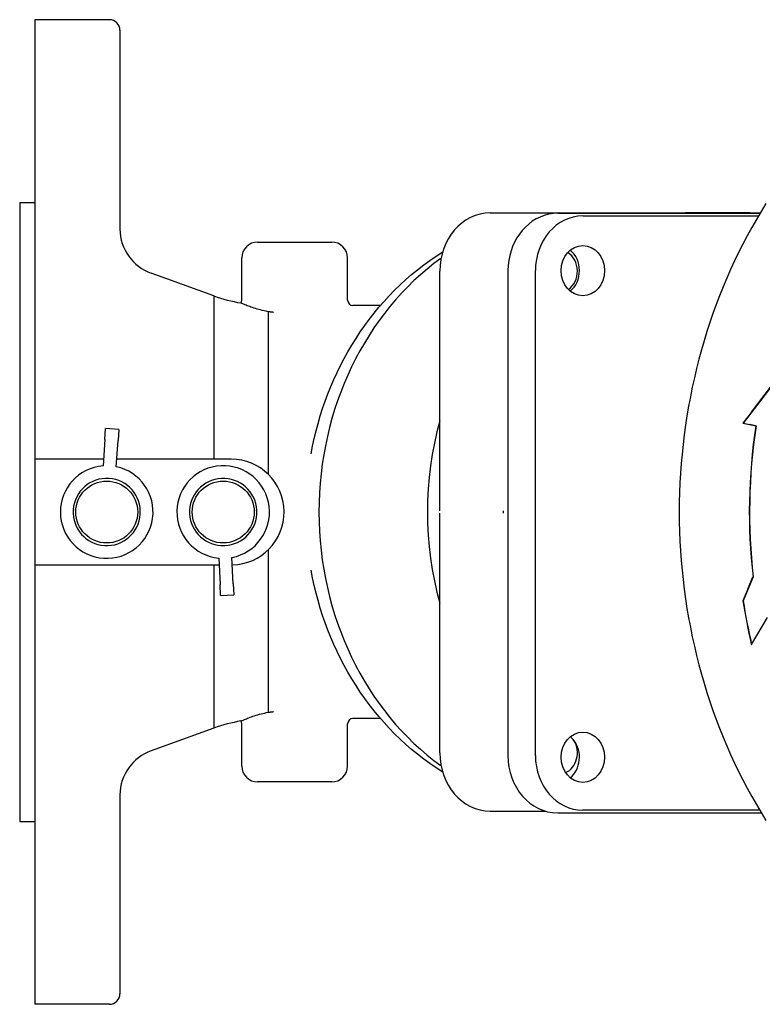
# Model space of a CAD drawing. Header units: millimetres. Extents: x 1102 to 3603, y 544 to 1472.
# Tile 15 of 17: x 1104 to 1244, y 1279 to 1465. Entities that reach past the tile are written whole.
import ezdxf

# ---------------------------------------------------------------- set-up
doc = ezdxf.new("R2010")
doc.units = ezdxf.units.MM
doc.layers.add('DETAIL', color=2, linetype='Continuous')

msp = doc.modelspace()

# ---------------------------------------------------------------- linework, layer by layer
at = {"layer": 'DETAIL'}
for p, q in [((1106.96, 1465.38), (1106.96, 1279.37)), ((1121.03, 1465.38), (1106.96, 1465.38)), ((1123.03, 1463.38), (1123.03, 1425.8)), ((1104.09, 1430.83), (1106.96, 1430.84)), ((1104.09, 1430.83), (1104.09, 1313.92)), ((1192.96, 1428.87), (1205.96, 1428.87)), ((1205.7, 1428.82), (1243.92, 1428.82)), ((1205.96, 1428.87), (1243.95, 1428.87)), ((1229.73, 1428.87), (1229.94, 1428.87)), ((1242.03, 1428.87), (1230.03, 1428.87)), ((1242.03, 1428.87), (1243.95, 1428.87)), ((1210.45, 1428.32), (1243.62, 1428.32)), ((1149.03, 1423.37), (1163.03, 1423.37)), ((1146.03, 1412.38), (1146.03, 1420.37)), ((1166.03, 1412.38), (1166.03, 1420.37)), ((1140.77, 1413.19), (1128.95, 1417.49)), ((1183.44, 1372.6), (1183.44, 1417.87)), ((1196.31, 1417.97), (1196.31, 1326.37)), ((1201.5, 1326.37), (1201.5, 1417.97)), ((1140.77, 1413.19), (1140.77, 1382.37)), ((1151, 1410.21), (1151, 1379.55)), ((1172.24, 1411.38), (1167.03, 1411.38)), ((1246.14, 1396.18), (1240.73, 1389.14)), ((1242.28, 1391.22), (1246.09, 1396.18)), ((1242.28, 1391.22), (1240.68, 1389.14)), ((1120.17, 1386.05), (1120.31, 1388.15)), ((1122.81, 1387.98), (1120.31, 1388.15)), ((1122.81, 1387.98), (1122.67, 1385.89)), ((1240.68, 1389.14), (1241.9, 1388.89)), ((1240.68, 1389.14), (1240.73, 1389.14)), ((1240.73, 1389.14), (1243.17, 1388.64)), ((1243.12, 1388.64), (1241.9, 1388.89)), ((1243.12, 1388.64), (1243.17, 1388.64)), ((1120.17, 1386.05), (1119.85, 1381.1)), ((1122.34, 1380.93), (1122.67, 1385.89)), ((1107.03, 1381.87), (1107.03, 1382.37)), ((1119.93, 1382.37), (1107.03, 1382.37)), ((1144.03, 1382.37), (1122.44, 1382.37)), ((1107.03, 1362.87), (1107.03, 1381.87)), ((1183.44, 1326.87), (1183.44, 1372.14)), ((1141.69, 1363.66), (1141.93, 1358.7)), ((1144.43, 1358.82), (1144.19, 1363.78)), ((1151, 1365.2), (1151, 1334.54)), ((1107.03, 1362.37), (1107.03, 1362.87)), ((1107.03, 1362.37), (1141.76, 1362.37)), ((1140.77, 1362.37), (1140.77, 1331.56)), ((1242.63, 1360.13), (1240.73, 1355.6)), ((1241.61, 1357.82), (1242.58, 1360.13)), ((1242.58, 1360.13), (1242.63, 1360.13)), ((1142.03, 1356.61), (1141.93, 1358.7)), ((1144.43, 1358.82), (1144.53, 1356.73)), ((1142.03, 1356.61), (1144.53, 1356.73)), ((1241.61, 1357.82), (1240.68, 1355.6)), ((1240.68, 1355.6), (1240.73, 1355.6)), ((1242.31, 1347.37), (1245.31, 1352.45)), ((1242.26, 1347.37), (1242.31, 1347.37)), ((1146.03, 1324.37), (1146.03, 1332.37)), ((1166.03, 1324.37), (1166.03, 1332.37)), ((1172.24, 1333.37), (1167.03, 1333.37)), ((1140.77, 1331.56), (1128.95, 1327.26)), ((1163.03, 1321.37), (1149.03, 1321.37)), ((1123.03, 1318.95), (1123.03, 1281.37)), ((1192.96, 1315.87), (1203.36, 1315.87)), ((1205.7, 1315.53), (1244.16, 1315.53)), ((1243.86, 1316.03), (1210.45, 1316.03)), ((1104.09, 1313.92), (1106.96, 1313.91)), ((1121.03, 1279.37), (1106.96, 1279.37))]:
    msp.add_line(p, q, dxfattribs=at)
at = {"layer": 'DETAIL', "flags": 128}
for points in [[(1245.04, 1430.65), (1244.12, 1429.15), (1243.22, 1427.64), (1242.35, 1426.11), (1241.5, 1424.55), (1240.68, 1422.99), (1239.88, 1421.4), (1239.11, 1419.8), (1238.36, 1418.18), (1237.65, 1416.55), (1236.95, 1414.9), (1236.29, 1413.23), (1235.65, 1411.56), (1235.03, 1409.87), (1234.45, 1408.16), (1233.89, 1406.45), (1233.36, 1404.72), (1232.85, 1402.99), (1232.38, 1401.24), (1231.93, 1399.48), (1231.51, 1397.72), (1231.12, 1395.94), (1230.76, 1394.16), (1230.42, 1392.37), (1230.12, 1390.57), (1229.84, 1388.77), (1229.59, 1386.96), (1229.38, 1385.15), (1229.19, 1383.33), (1229.03, 1381.51), (1228.89, 1379.69), (1228.79, 1377.86), (1228.72, 1376.03), (1228.67, 1374.2), (1228.66, 1372.37), (1228.67, 1370.54), (1228.72, 1368.71), (1228.79, 1366.89), (1228.89, 1365.06), (1229.02, 1363.23), (1229.18, 1361.41), (1229.37, 1359.6), (1229.59, 1357.78), (1229.84, 1355.98), (1230.12, 1354.17), (1230.42, 1352.38), (1230.76, 1350.59), (1231.12, 1348.8), (1231.51, 1347.03), (1231.93, 1345.26), (1232.38, 1343.51), (1232.85, 1341.76), (1233.36, 1340.02), (1233.89, 1338.3), (1234.45, 1336.58), (1235.03, 1334.88), (1235.64, 1333.19), (1236.28, 1331.51), (1236.95, 1329.85), (1237.64, 1328.2), (1238.36, 1326.57), (1239.11, 1324.95), (1239.88, 1323.35), (1240.68, 1321.76), (1241.5, 1320.19), (1242.35, 1318.64), (1243.22, 1317.11), (1244.12, 1315.6), (1245.04, 1314.1)], [(1159.14, 1383.34), (1159.42, 1384.79), (1159.73, 1386.24), (1160.07, 1387.68), (1160.45, 1389.1), (1160.87, 1390.52), (1161.31, 1391.92), (1161.79, 1393.32), (1162.31, 1394.7), (1162.86, 1396.06), (1163.44, 1397.42), (1164.05, 1398.75), (1164.7, 1400.07), (1165.38, 1401.37), (1166.09, 1402.65), (1166.84, 1403.92), (1167.61, 1405.16), (1168.42, 1406.38), (1169.26, 1407.58), (1170.12, 1408.76), (1171.02, 1409.91), (1171.95, 1411.04), (1172.91, 1412.14), (1173.89, 1413.21), (1174.91, 1414.26), (1175.95, 1415.28), (1177.02, 1416.27), (1178.12, 1417.22), (1179.24, 1418.15), (1180.39, 1419.04), (1181.56, 1419.9), (1182.76, 1420.73), (1183.98, 1421.52)], [(1151, 1410.21), (1150.62, 1410.29), (1150.27, 1410.36), (1149.91, 1410.45), (1149.57, 1410.54), (1149.24, 1410.63), (1148.92, 1410.72), (1148.61, 1410.81), (1148.32, 1410.91), (1148.04, 1411), (1147.77, 1411.09), (1147.53, 1411.18), (1147.29, 1411.27), (1147.08, 1411.35), (1146.88, 1411.43), (1146.69, 1411.51), (1146.53, 1411.58), (1146.38, 1411.64), (1146.25, 1411.69), (1146.14, 1411.74), (1146.05, 1411.78), (1145.98, 1411.81), (1145.93, 1411.84), (1145.9, 1411.85), (1145.88, 1411.86)], [(1152.03, 1410.08), (1152.03, 1410.08), (1152.02, 1410.08), (1152, 1410.08), (1151.99, 1410.08), (1151.97, 1410.09), (1151.95, 1410.09), (1151.93, 1410.09), (1151.9, 1410.1), (1151.87, 1410.1), (1151.84, 1410.1), (1151.81, 1410.11), (1151.77, 1410.11), (1151.73, 1410.12), (1151.68, 1410.12), (1151.63, 1410.13), (1151.58, 1410.14), (1151.52, 1410.14), (1151.45, 1410.15), (1151.38, 1410.16), (1151.31, 1410.17), (1151.24, 1410.18), (1151.16, 1410.19), (1151.08, 1410.2), (1151, 1410.21)], [(1114.2, 1372.83), (1114.2, 1372.83), (1114.21, 1372.83), (1114.22, 1372.83), (1114.22, 1372.82), (1114.23, 1372.82), (1114.23, 1372.82), (1114.23, 1372.81), (1114.24, 1372.81), (1114.24, 1372.8), (1114.24, 1372.79), (1114.25, 1372.79), (1114.25, 1372.78), (1114.24, 1372.77), (1114.24, 1372.76), (1114.24, 1372.76), (1114.24, 1372.75), (1114.23, 1372.75), (1114.23, 1372.74), (1114.22, 1372.74), (1114.22, 1372.73), (1114.21, 1372.73), (1114.2, 1372.73), (1114.2, 1372.73), (1114.19, 1372.73)], [(1148.88, 1372.63), (1148.87, 1372.63), (1148.87, 1372.63), (1148.86, 1372.63), (1148.85, 1372.64), (1148.85, 1372.64), (1148.84, 1372.64), (1148.84, 1372.65), (1148.84, 1372.65), (1148.83, 1372.66), (1148.83, 1372.66), (1148.83, 1372.67), (1148.83, 1372.68), (1148.83, 1372.69), (1148.83, 1372.69), (1148.83, 1372.7), (1148.83, 1372.71), (1148.84, 1372.71), (1148.84, 1372.72), (1148.85, 1372.72), (1148.85, 1372.73), (1148.86, 1372.73), (1148.86, 1372.73), (1148.87, 1372.73), (1148.87, 1372.73)], [(1195.44, 1372.13), (1195.45, 1372.15), (1195.45, 1372.17), (1195.45, 1372.19), (1195.45, 1372.21), (1195.46, 1372.23), (1195.46, 1372.25), (1195.46, 1372.27), (1195.46, 1372.29), (1195.46, 1372.31), (1195.46, 1372.33), (1195.46, 1372.35), (1195.46, 1372.37), (1195.46, 1372.39), (1195.46, 1372.41), (1195.46, 1372.44), (1195.46, 1372.46), (1195.46, 1372.48), (1195.46, 1372.5), (1195.46, 1372.52), (1195.45, 1372.54), (1195.45, 1372.56), (1195.45, 1372.58), (1195.45, 1372.6), (1195.44, 1372.61)], [(1183.98, 1323.23), (1182.76, 1324.02), (1181.56, 1324.85), (1180.39, 1325.71), (1179.24, 1326.6), (1178.12, 1327.52), (1177.02, 1328.48), (1175.95, 1329.47), (1174.91, 1330.49), (1173.89, 1331.53), (1172.91, 1332.61), (1171.95, 1333.71), (1171.02, 1334.84), (1170.12, 1335.99), (1169.26, 1337.16), (1168.42, 1338.36), (1167.61, 1339.59), (1166.84, 1340.83), (1166.09, 1342.09), (1165.38, 1343.38), (1164.7, 1344.68), (1164.05, 1346), (1163.44, 1347.33), (1162.86, 1348.68), (1162.31, 1350.05), (1161.79, 1351.43), (1161.31, 1352.82), (1160.87, 1354.23), (1160.45, 1355.65), (1160.07, 1357.07), (1159.73, 1358.51), (1159.42, 1359.95), (1159.14, 1361.41)], [(1145.88, 1332.89), (1145.9, 1332.9), (1145.93, 1332.91), (1145.98, 1332.94), (1146.06, 1332.97), (1146.15, 1333.01), (1146.27, 1333.06), (1146.4, 1333.12), (1146.56, 1333.18), (1146.73, 1333.26), (1146.92, 1333.33), (1147.13, 1333.42), (1147.36, 1333.5), (1147.61, 1333.59), (1147.87, 1333.69), (1148.14, 1333.78), (1148.43, 1333.88), (1148.74, 1333.97), (1149.06, 1334.07), (1149.39, 1334.16), (1149.72, 1334.25), (1150.04, 1334.33), (1150.36, 1334.4), (1150.67, 1334.47), (1151, 1334.54)], [(1151, 1334.54), (1151.06, 1334.55), (1151.12, 1334.55), (1151.18, 1334.56), (1151.23, 1334.57), (1151.29, 1334.58), (1151.34, 1334.58), (1151.4, 1334.59), (1151.45, 1334.6), (1151.5, 1334.6), (1151.54, 1334.61), (1151.59, 1334.61), (1151.63, 1334.62), (1151.68, 1334.62), (1151.72, 1334.63), (1151.75, 1334.63), (1151.79, 1334.64), (1151.83, 1334.64), (1151.86, 1334.65), (1151.9, 1334.65), (1151.93, 1334.66), (1151.97, 1334.66), (1151.99, 1334.66), (1152.02, 1334.67), (1152.03, 1334.67)]]:
    msp.add_lwpolyline(points, dxfattribs=at)
at = {"layer": 'DETAIL'}
for centre in [(1120.53, 1372.37), (1142.53, 1372.37)]:
    msp.add_circle(centre, 5.85, dxfattribs=at)
for centre, radius, start, end in [((1121.02, 1463.37), 2.01, 0.2531, 89.7477), ((1131.92, 1425.87), 8.89, 180.4816, 250.5), ((1149.03, 1420.37), 3, 90, 180), ((1163.03, 1420.37), 3, 0, 90), ((1151.41, 1443.49), 32.11, 250.6623, 260.099), ((1145.03, 1412.38), 1, 328.4614, 0), ((1167.03, 1412.38), 1, 180, 270), ((1144.03, 1372.37), 10, 271.2945, 90), ((1120.53, 1372.37), 8.75, 94.4723, 78.0459), ((1142.53, 1372.37), 8.75, 280.9306, 264.5041), ((1120.53, 1372.37), 6.35, 176.7735, 175.8712), ((1142.53, 1372.37), 6.35, 3.2317, 2.3294), ((1151.41, 1301.26), 32.11, 99.901, 109.3377), ((1145.03, 1332.37), 1, 0, 31.5386), ((1167.03, 1332.37), 1, 90, 180), ((1131.92, 1318.88), 8.89, 109.5, 179.5184), ((1149.03, 1324.37), 3, 180, 270), ((1163.03, 1324.37), 3, 270, 0), ((1121.02, 1281.38), 2.01, 270.2523, 359.7469)]:
    msp.add_arc(centre, radius, start, end, dxfattribs=at)
for centre, major_axis, start_param, end_param in [((1192.96, 1417.87), (0, 11), 0, 1.570796), ((1205.7, 1417.97), (0, 10.84), 0.18586, 1.570796), ((1205.96, 1417.87), (0, 11), 0, 0.210981), ((1205.7, 1417.97), (0, 10.84), 0, 0.18586), ((1230.03, 1372.37), (0, 56.5), 6.283183, 6.287661), ((1242.03, 1372.37), (0, 56.5), 0.000024, 0.004347), ((1210.45, 1417.97), (0, 10.34), 0, 1.570796), ((1205.96, 1417.87), (0, -4), 0.531437, 2.648743), ((1205.7, 1417.97), (0, 4.75), 3.757072, 5.667706), ((1209.51, 1372.37), (0, 56.46), 0.556896, 2.584696), ((1230.03, 1372.37), (0, 56.5), 1.26055, 1.881043), ((1323.05, 1372.37), (0, 93.71), 1.396263, 1.701696), ((1323.1, 1372.37), (0, -93.71), 4.537856, 4.843289), ((1323.05, 1372.37), (0, -96.57), 4.886922, 4.974188), ((1323.1, 1372.37), (0, -96.57), 4.886922, 4.974188), ((1205.96, 1326.87), (0, -4), 0.366009, 2.193676), ((1205.7, 1326.05), (0, -4.75), 2.297893, 2.526113), ((1205.7, 1326.05), (0, 4.75), 3.757072, 5.439485), ((1192.96, 1326.87), (0, -11), 4.712389, 6.283185), ((1205.7, 1326.37), (0, -10.84), 4.712389, 6.283185), ((1210.45, 1326.37), (0, -10.34), 4.712389, 6.283185)]:
    msp.add_ellipse(centre, major_axis=major_axis, ratio=0.866025, start_param=start_param, end_param=end_param, dxfattribs=at)
for centre in [(1210.45, 1417.97), (1210.45, 1326.05)]:
    msp.add_ellipse(centre, major_axis=(0, -4.75), ratio=0.866025, dxfattribs=at)

doc.saveas('drawing.dxf')
